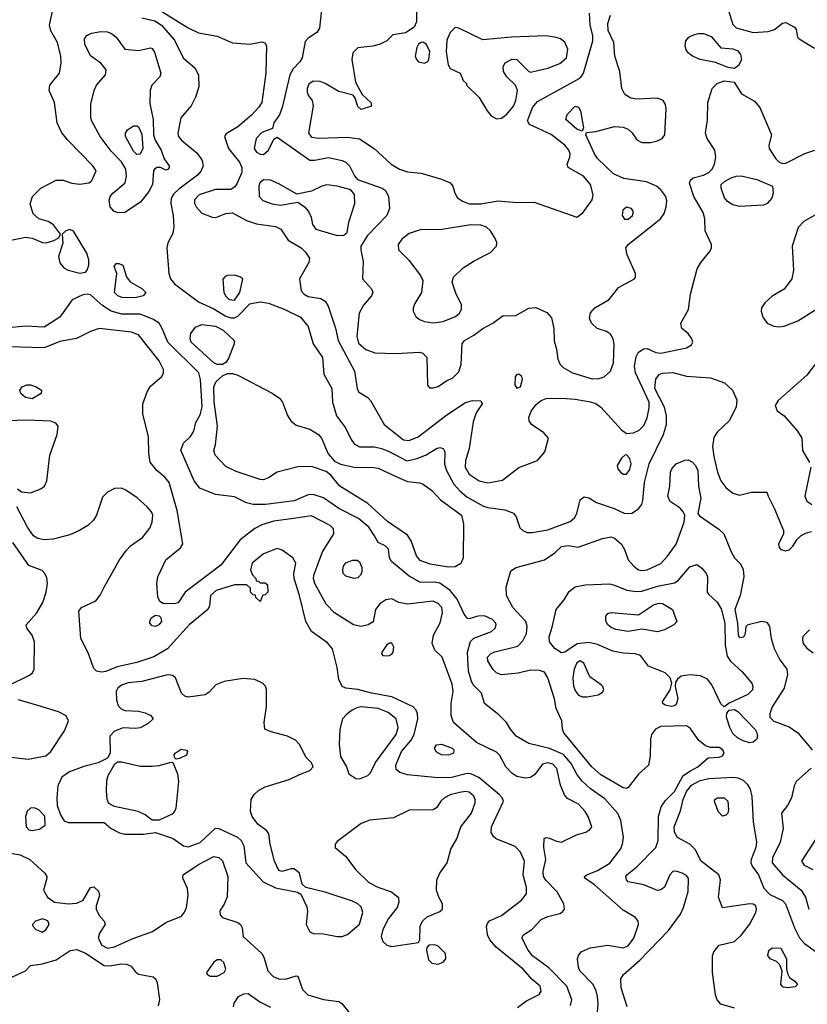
# Model space of a CAD drawing. Extents: x 1173029 to 1307123, y 522559 to 678521.
# Tile 95 of 256: x 1209421 to 1214020, y 561509 to 567258. Entities that reach past the tile are written whole.
import ezdxf

# ---------------------------------------------------------------- set-up
doc = ezdxf.new("R2010")
doc.units = 0

msp = doc.modelspace()

# ---------------------------------------------------------------- linework, layer by layer
at = {"layer": '0CON10XD'}
for points in [[(1211737.9, 567375), (1211738.9, 567245), (1211723.9, 567215), (1211675, 567181.4), (1211600, 567170), (1211565, 567134), (1211525.5, 567114.5), (1211483, 567103), (1211395, 567094.3), (1211366.3, 567063.7), (1211361.2, 567025), (1211382.8, 566892.8), (1211420.6, 566820.6), (1211472.5, 566775), (1211475, 566752.5), (1211415, 566734), (1211395, 566751.2), (1211380.3, 566800.3), (1211367.9, 566817.9), (1211285, 566838.2), (1211206, 566885), (1211175, 566896.5), (1211135, 566898.9), (1211109.6, 566880.4), (1211099.6, 566855), (1211099.6, 566835), (1211106.1, 566816.1), (1211130, 566785), (1211135.4, 566755), (1211108.5, 566595), (1211125, 566570.9), (1211165.4, 566565.4), (1211335, 566572.1), (1211405, 566561.9), (1211492, 566505), (1211590, 566415), (1211640, 566385), (1211685, 566369.6), (1211765, 566361.2), (1211885, 566326.4), (1211935, 566305.3), (1211950.9, 566285), (1211961.9, 566245), (1211978.3, 566218.3), (1212007.3, 566197.3), (1212045, 566182.7), (1212115, 566181.8), (1212215, 566200), (1212325, 566190), (1212425, 566192.2), (1212675, 566105.4), (1212710.6, 566129.4), (1212764.7, 566205), (1212770.9, 566235), (1212755.2, 566295.2), (1212713.8, 566345), (1212624, 566395), (1212618.6, 566415), (1212634.4, 566455), (1212635.5, 566475), (1212628.8, 566495), (1212604.6, 566525), (1212525, 566587.2), (1212399.2, 566645), (1212386.6, 566666.6), (1212415, 566744.2), (1212445, 566779.5), (1212675, 566906.2), (1212697.1, 566922.9), (1212713.8, 566946.2), (1212768.2, 567135), (1212767.1, 567165), (1212751.8, 567225), (1212749.1, 567295)], [(1209353, 565967), (1209455, 565987.7), (1209495, 565981.5), (1209555, 565956.5), (1209575.5, 565954.5), (1209621.7, 565968.3), (1209650, 565985), (1209660, 566005), (1209619.7, 566059.7), (1209588.6, 566078.6), (1209534, 566095), (1209500.8, 566125), (1209483.5, 566183.5), (1209495.6, 566225), (1209545.3, 566274.7), (1209635, 566320), (1209675, 566320.5), (1209725, 566303.5), (1209773.2, 566296.8), (1209825, 566304.4), (1209840, 566315), (1209867.5, 566375), (1209849.2, 566405), (1209701.8, 566555), (1209667.6, 566597.6), (1209640.9, 566655), (1209624, 566774), (1209593.5, 566845), (1209596.9, 566875), (1209654.2, 566945), (1209664.3, 567005.7), (1209662.2, 567045), (1209642.5, 567125), (1209603.6, 567193.6), (1209594.6, 567225), (1209615.5, 567315)], [(1210236.7, 567315), (1210405, 567210.8), (1210465, 567181.8), (1210575, 567162), (1210665, 567123.2), (1210765, 567114.6), (1210835, 567128.1), (1210851.9, 567121.9), (1210862.9, 567105), (1210859.6, 566945), (1210834.7, 566775), (1210815.9, 566745), (1210775, 566700.9), (1210695, 566631.6), (1210627.8, 566592.2), (1210616.7, 566575), (1210640.8, 566505), (1210704.7, 566425), (1210718.8, 566395), (1210718.8, 566365), (1210690.2, 566299.8), (1210675, 566279.5), (1210654, 566266), (1210565, 566265.9), (1210470, 566235), (1210442.7, 566205), (1210442.7, 566185), (1210451.5, 566165), (1210485, 566128.6), (1210545, 566104.3), (1210566.8, 566103.2), (1210625, 566125.6), (1210665, 566130), (1210746, 566085), (1210805, 566066), (1210915, 566050.4), (1210946.7, 566035), (1210989.5, 565969.5), (1211065.8, 565925), (1211091.1, 565901.1), (1211114.3, 565865), (1211109.8, 565840.2), (1211055.5, 565745), (1211065.6, 565675), (1211083.1, 565655), (1211105, 565642.5), (1211179.3, 565629.3), (1211205, 565614.3), (1211222.1, 565585), (1211266.2, 565456.2), (1211280.7, 565385), (1211376.9, 565205), (1211392.3, 565105), (1211400.6, 565085), (1211455, 565052), (1211470, 565035), (1211550, 564895), (1211662.2, 564805), (1211695, 564800.8), (1211747.8, 564822.2), (1211915, 564951.5), (1212025, 565022.5), (1212065, 565034.5), (1212115, 565033.3), (1212122, 565015), (1212087.1, 564962.9), (1212069.5, 564910.5), (1212045.3, 564755), (1212025, 564681.2), (1212022.4, 564645), (1212045, 564604.5), (1212105.3, 564565.3), (1212155, 564552.9), (1212240.7, 564569.3), (1212335, 564644), (1212445.6, 564684.4), (1212487.1, 564735), (1212509.2, 564815), (1212481.4, 564845), (1212410.6, 564895), (1212396.7, 564915), (1212393.5, 564935), (1212408.1, 564971.9), (1212438.1, 565011.9), (1212466.1, 565033.9), (1212495, 565045.8), (1212585, 565048.6), (1212665, 565041.6), (1212755, 565026.8), (1212785, 565016.4), (1212815, 564995.5), (1212935, 564863.9), (1212965, 564841.2), (1213004.7, 564845.3), (1213039.3, 564860.7), (1213065, 564887.8), (1213085, 564932.9), (1213097.5, 564992.5), (1213096.4, 565025), (1213016.6, 565195), (1213011.8, 565235), (1213020.7, 565289.3), (1213035, 565315.7), (1213065, 565335.8), (1213085, 565337.5), (1213135, 565314.4), (1213165, 565310.6), (1213315, 565342), (1213345, 565360), (1213351.2, 565375), (1213345.8, 565395), (1213325, 565426.2), (1213287.5, 565455), (1213282.5, 565485), (1213327.1, 565565), (1213337.5, 565655), (1213377.2, 565802.8), (1213399.3, 565840.7), (1213451.4, 565905), (1213460, 565925), (1213460, 565945), (1213424, 566024), (1213421.8, 566095), (1213412.8, 566132.8), (1213358.7, 566225), (1213332.6, 566302.6), (1213338.3, 566321.7), (1213354, 566335), (1213415, 566350.5), (1213445.4, 566364.6), (1213464.2, 566385), (1213477.6, 566415), (1213485.4, 566455.4), (1213481.1, 566495), (1213435.6, 566565), (1213426.9, 566595), (1213437.4, 566672.6), (1213439.1, 566775), (1213465, 566855.8), (1213495, 566885.6), (1213535, 566900.6), (1213593, 566893), (1213636.9, 566825), (1213711.4, 566781.4), (1213742.9, 566745), (1213811.2, 566585), (1213796.2, 566525), (1213798, 566505), (1213837.1, 566445), (1213855, 566428.1), (1213875, 566418.9), (1213895, 566420.5), (1214005, 566476.7), (1214065, 566496.5)], [(1211182.8, 567317.2), (1211172.1, 567207.9), (1211156.3, 567183.7), (1211105, 567149.6), (1211088.8, 567131.2), (1211071.3, 567035), (1211057.9, 567012.1), (1211018.5, 566971.5), (1210999.1, 566935), (1210953.5, 566745), (1210937.6, 566702.4), (1210906, 566655), (1210896.7, 566623.3), (1210835, 566598.1), (1210802.5, 566565), (1210790, 566505), (1210804, 566485), (1210825, 566472.2), (1210845, 566470), (1210874.3, 566495), (1210905, 566560), (1210925, 566572), (1211115, 566437.7), (1211145, 566437.3), (1211225, 566453.3), (1211305.2, 566435.2), (1211326.5, 566425), (1211347.7, 566405), (1211376.5, 566346.5), (1211394.4, 566324.4), (1211537.5, 566275), (1211555, 566262.5), (1211575, 566227.5), (1211580, 566155), (1211566, 566115), (1211452.1, 565997.9), (1211414.2, 565935), (1211412.9, 565915), (1211426.9, 565845), (1211424, 565745), (1211475.5, 565685.5), (1211484.2, 565665), (1211475.6, 565645), (1211428.5, 565591.5), (1211403.5, 565545), (1211390.9, 565410.9), (1211399.6, 565369.6), (1211442.4, 565332.4), (1211495, 565312.2), (1211615, 565308.2), (1211755, 565316), (1211775, 565311.2), (1211798.8, 565285), (1211803, 565123), (1211815, 565107.5), (1211835, 565107.5), (1211865, 565116.2), (1211915, 565150.8), (1211948.8, 565165), (1211985, 565201.2), (1212000, 565245), (1212004.2, 565365), (1212018, 565385), (1212073.8, 565416.2), (1212125, 565455.7), (1212183.6, 565486.4), (1212245, 565531.2), (1212315, 565528.6), (1212395, 565574.3), (1212435, 565576.5), (1212498.7, 565548.7), (1212526.6, 565516.6), (1212540, 565455), (1212542.3, 565382.3), (1212556.2, 565335), (1212563.3, 565275), (1212576.7, 565245), (1212595, 565226.7), (1212650, 565195), (1212765, 565161.3), (1212805, 565162.5), (1212835, 565171.8), (1212870.5, 565205), (1212888.7, 565255), (1212892.4, 565362.4), (1212887.1, 565395), (1212871.4, 565421.4), (1212847, 565437), (1212793.8, 565455), (1212760, 565485), (1212749.2, 565515), (1212754.4, 565545.6), (1212780, 565575), (1212864, 565625), (1212918, 565695), (1213012, 565745), (1213018, 565755), (1213017.5, 565775), (1212968.1, 565885), (1212961.1, 565925), (1212973.5, 565945), (1213162.7, 566095), (1213184.7, 566125.3), (1213196.9, 566165), (1213199.8, 566199.8), (1213194.6, 566225), (1213165, 566264.4), (1213140, 566285), (1213081.9, 566311.9), (1212949.7, 566329.7), (1212888.3, 566358.3), (1212795, 566447.8), (1212775, 566477.5), (1212726.7, 566585), (1212731.2, 566598.8), (1212785.5, 566605.5), (1212895, 566633.3), (1212945, 566630), (1212975, 566619.1), (1212997.5, 566597.5), (1213025.3, 566555.3), (1213055, 566541.2), (1213105, 566540.8), (1213145, 566549.6), (1213172.5, 566565), (1213188.5, 566585), (1213196.3, 566736.3), (1213192.7, 566762.7), (1213179.2, 566785), (1213145, 566799.1), (1213025, 566793.8), (1212989.2, 566799.2), (1212955, 566820), (1212936.8, 566855), (1212925.4, 566955), (1212895.6, 567045), (1212891.4, 567125), (1212858.1, 567195), (1212854.8, 567235), (1212872.1, 567285)], [(1213560.7, 567310.7), (1213585, 567230), (1213605, 567210.4), (1213705, 567182.7), (1213791.7, 567188.3), (1213829.8, 567200.2), (1213875, 567237.1), (1213895, 567240.8), (1213946.2, 567215), (1213955, 567200), (1213963.8, 567155), (1213973.3, 567145), (1214062.3, 567092.3)], [(1210135, 567268.9), (1210210.7, 567250.8), (1210250, 567225), (1210325, 567138.2), (1210375, 567035.8), (1210445.5, 566975.5), (1210466.2, 566933.8), (1210467.5, 566865), (1210448.6, 566805), (1210422.9, 566755), (1210362.5, 566685), (1210344.6, 566594.6), (1210349.5, 566575), (1210365.5, 566555), (1210458.5, 566478.5), (1210487.3, 566435), (1210492.9, 566405), (1210480.8, 566375), (1210459.1, 566350.9), (1210350.8, 566269.2), (1210320.3, 566239.7), (1210305.3, 566215), (1210303.6, 566185), (1210318.4, 566115), (1210320.9, 566049.1), (1210315, 566008.8), (1210287.1, 565955), (1210280.4, 565925), (1210292.5, 565775), (1210301.5, 565745), (1210325.8, 565715.8), (1210465, 565611.1), (1210555, 565569.1), (1210625, 565526.8), (1210655, 565517.2), (1210675, 565517), (1210695, 565525.8), (1210765, 565599.4), (1210825, 565610), (1210875, 565601.8), (1210965, 565567.3), (1211060.3, 565520.3), (1211105.9, 565465.9), (1211135.3, 565365.3), (1211188.6, 565285), (1211197.7, 565187.7), (1211243.5, 565105), (1211248.2, 565025), (1211270.5, 564945), (1211324.3, 564874.3), (1211356.5, 564806.5), (1211375, 564780.9), (1211405, 564763.3), (1211494.1, 564764.1), (1211535, 564754.1), (1211575, 564739.1), (1211681.8, 564681.8), (1211742, 564695), (1211795, 564716.4), (1211855, 564754.4), (1211875, 564760), (1211894.4, 564754.4), (1211904.4, 564735), (1211902.5, 564665), (1211914.1, 564625), (1211956.4, 564546.4), (1211994.1, 564504.1), (1212031.9, 564471.9), (1212125, 564420), (1212155, 564410), (1212255, 564396.1), (1212305, 564376.7), (1212321.1, 564355), (1212340.9, 564290.9), (1212358.8, 564275), (1212385, 564264.4), (1212413.2, 564263.2), (1212505, 564279.7), (1212635, 564327.5), (1212660.2, 564349.8), (1212675.6, 564375), (1212693.3, 564455), (1212718.3, 564471.7), (1212745, 564466.7), (1212789.1, 564439.1), (1212893, 564403), (1212955, 564374.6), (1212995, 564377.3), (1213035, 564401.4), (1213053.4, 564426.6), (1213060.1, 564449.9), (1213069.7, 564555), (1213096.8, 564665), (1213180.5, 564835), (1213198.5, 564895), (1213198.5, 564945), (1213186.5, 564995), (1213130.7, 565105), (1213135, 565158), (1213155, 565186.9), (1213175.3, 565194.7), (1213235, 565198.4), (1213315, 565177.2), (1213455, 565165.9), (1213537.4, 565137.4), (1213583.5, 565095), (1213608.5, 565038.5), (1213605.3, 564995), (1213564, 564915), (1213495, 564848.8), (1213475, 564819.2), (1213467.3, 564765), (1213475, 564706.7), (1213496.5, 564616.5), (1213516.4, 564566.3), (1213545, 564527.1), (1213585, 564494.2), (1213625, 564480.8), (1213695, 564499.2), (1213785, 564500), (1213791.2, 564475), (1213826.6, 564406.6), (1213881.4, 564275), (1213880.8, 564255), (1213852.9, 564195), (1213855.7, 564175.7), (1213866.2, 564165), (1213895, 564155.8), (1213915, 564162), (1213936.8, 564183.2), (1213958.3, 564221.7), (1213984.2, 564245.8), (1214015, 564262.5), (1214045, 564268.9)], [(1209995, 566129.6), (1209970.5, 566140.5), (1209950, 566165), (1209943.3, 566203.3), (1209949.4, 566225), (1209964.5, 566245.5), (1210037.1, 566305), (1210045.3, 566344.7), (1210040.3, 566385), (1210015, 566427.7), (1209955, 566489.6), (1209891.8, 566575), (1209841.9, 566665), (1209837.1, 566685), (1209836.9, 566765), (1209856.5, 566845), (1209870, 566875), (1209922.5, 566935), (1209925.8, 566965), (1209895, 567004), (1209835, 567047.5), (1209802.1, 567115), (1209799.1, 567145), (1209814, 567166), (1209840.8, 567179.2), (1209895, 567188.8), (1209935, 567186.4), (1209958, 567178), (1209985.3, 567155.3), (1210035.7, 567085.7), (1210115, 567077.3), (1210185, 567092.5), (1210195, 567090), (1210208.5, 567068.5), (1210246.5, 566945), (1210240, 566925), (1210193.2, 566875), (1210182.9, 566845), (1210181.9, 566768.1), (1210200.3, 566675), (1210202.4, 566585), (1210211.6, 566555), (1210246.8, 566495), (1210265.4, 566445.4), (1210293.8, 566405), (1210293.8, 566395), (1210286.7, 566383.3), (1210275, 566380), (1210243.8, 566393.8), (1210225, 566394), (1210208.8, 566385), (1210203.1, 566375), (1210196.5, 566295), (1210175.5, 566255), (1210127.1, 566192.9), (1210035, 566132.8), (1209995, 566129.6)], [(1212205, 566679.2), (1212235, 566683.2), (1212265, 566705.3), (1212305, 566752.2), (1212318.2, 566785), (1212327.7, 566845), (1212316.7, 566875), (1212265.5, 566925), (1212245.8, 566955), (1212243.8, 566985), (1212256.2, 567005), (1212295, 567027.5), (1212325, 567025.7), (1212394, 566955), (1212405, 566950.8), (1212505, 566973.8), (1212575, 567001.1), (1212614.5, 567035), (1212621.5, 567085), (1212605, 567127.1), (1212580, 567145), (1212554.1, 567154.1), (1212495, 567162.8), (1212293.5, 567156.5), (1212125, 567140), (1211985, 567208), (1211965, 567211.2), (1211935, 567182), (1211915, 567137.5), (1211911.3, 567071.3), (1211923.8, 566995), (1211935, 566973.3), (1211992.5, 566945), (1212011.7, 566901.7), (1212030, 566885), (1212030, 566875), (1212104.3, 566804.3), (1212150.5, 566725), (1212175, 566695.6), (1212205, 566679.2)], [(1213595, 566971.9), (1213558.7, 566978.7), (1213485, 567008.1), (1213395, 567024.6), (1213350, 567045), (1213323.9, 567063.9), (1213312.5, 567082.5), (1213307, 567107), (1213311.4, 567135), (1213328.6, 567155), (1213355, 567169.6), (1213385, 567177.5), (1213415, 567177.3), (1213459.9, 567159.9), (1213515, 567094.3), (1213585, 567086.9), (1213615, 567075.4), (1213630.8, 567055), (1213635.9, 567024.1), (1213619.3, 566990.7), (1213595, 566971.9)], [(1211785, 567004.4), (1211805, 567014.2), (1211811.4, 567025), (1211815.7, 567074.3), (1211795, 567114.2), (1211776, 567126), (1211765, 567125.5), (1211750.5, 567115), (1211740.4, 567095), (1211731.5, 567045), (1211738.2, 567025), (1211750.9, 567010.9), (1211785, 567004.4)], [(1212705, 566607.5), (1212675, 566619.2), (1212610, 566675), (1212618, 566705), (1212665, 566752.9), (1212685, 566747.5), (1212696.2, 566725), (1212713.8, 566626.2), (1212705, 566607.5)], [(1210105, 566471.2), (1210085, 566490.5), (1210039.6, 566575), (1210039.5, 566595), (1210051.1, 566615), (1210085, 566638.5), (1210105, 566638.5), (1210115, 566632.2), (1210135, 566589.2), (1210140, 566505), (1210125, 566471.8), (1210105, 566471.2)], [(1211275, 565997.1), (1211315, 566000), (1211334, 566016), (1211343.8, 566075), (1211378.9, 566185), (1211377, 566237), (1211354.5, 566264.5), (1211274.5, 566285.5), (1211215, 566292.7), (1211185, 566286.4), (1211125, 566256.4), (1211038.8, 566238.8), (1210935, 566298.9), (1210885, 566320.4), (1210845, 566323.5), (1210823.6, 566305), (1210818.5, 566285), (1210819.4, 566225), (1210842.1, 566202.1), (1210895, 566183.1), (1210945, 566175.4), (1211045, 566192.9), (1211084.6, 566164.6), (1211108, 566138), (1211124.2, 566105), (1211131.2, 566061.2), (1211150, 566035), (1211275, 565997.1)], [(1213625, 566166.9), (1213586.4, 566176.4), (1213555, 566197.1), (1213537.2, 566217.2), (1213516.9, 566275), (1213518.1, 566295), (1213536.4, 566313.6), (1213575, 566333.9), (1213605, 566344.6), (1213634, 566346), (1213725.2, 566325.3), (1213817.5, 566285), (1213820.8, 566245), (1213813.1, 566215), (1213785.8, 566185), (1213765, 566174.4), (1213625, 566166.9)], [(1212952.6, 566092.6), (1212975, 566093.3), (1213000, 566115), (1213005.7, 566135), (1212993.8, 566155), (1212965, 566163.1), (1212942.5, 566145), (1212938.9, 566115), (1212952.6, 566092.6)], [(1214065, 566116.7), (1214000.9, 566079.1), (1213966.4, 566043.6), (1213931.8, 565935), (1213940.5, 565795), (1213929.5, 565745), (1213885.3, 565684.7), (1213815, 565643.1), (1213771.9, 565605), (1213753.3, 565575), (1213751.1, 565555), (1213760.9, 565520.9), (1213786.3, 565486.3), (1213825, 565467.8), (1213855, 565463.8), (1213885, 565467.9), (1213965, 565499.1), (1214065, 565560.9)], [(1209771.7, 565778.3), (1209805, 565783.3), (1209815.6, 565794.4), (1209824.4, 565825), (1209824.4, 565855), (1209814.3, 565895), (1209735, 566023.3), (1209715, 566033.3), (1209690, 566025), (1209670, 566005), (1209673, 565953), (1209647.8, 565875), (1209655, 565838.8), (1209679.8, 565809.8), (1209705.4, 565795.4), (1209771.7, 565778.3)], [(1211835, 565487.8), (1211895, 565494.7), (1211965.7, 565524.3), (1211989.5, 565545), (1212001.5, 565565), (1212000.5, 565595), (1211970, 565655), (1211946.5, 565725), (1211954.4, 565755), (1212011.8, 565808.2), (1212075, 565849.7), (1212171.2, 565898.8), (1212205.3, 565935), (1212207.1, 565957.1), (1212196.2, 565985), (1212170.9, 566025), (1212146.8, 566046.8), (1212115, 566058.5), (1212055, 566060), (1211875, 566031.2), (1211765, 566032.2), (1211695, 566009.6), (1211653.6, 565976.4), (1211631.5, 565945), (1211633.6, 565915), (1211693.8, 565853.8), (1211760.9, 565765), (1211775.5, 565735), (1211766.9, 565665), (1211728.6, 565601.4), (1211718.4, 565575), (1211719.2, 565555), (1211734, 565525), (1211755, 565506.7), (1211785, 565495.3), (1211835, 565487.8)], [(1210095, 565633.6), (1210020, 565635), (1209994.5, 565645), (1209975.4, 565665), (1209988, 565775), (1209974, 565816), (1209985, 565833.3), (1210000, 565835), (1210023.9, 565823.9), (1210045.7, 565755.7), (1210066.3, 565726.3), (1210135, 565688.5), (1210157.1, 565665), (1210142, 565645), (1210095, 565633.6)], [(1210675, 565621.1), (1210707.4, 565665), (1210723.8, 565743.8), (1210706.6, 565756.6), (1210675.5, 565765.5), (1210635, 565764.2), (1210621.1, 565758.9), (1210607.3, 565742.7), (1210613.4, 565665), (1210625, 565642.9), (1210645, 565623.8), (1210675, 565621.1)], [(1212288.1, 563115), (1212264.5, 563154.5), (1212219.8, 563199.8), (1212135.8, 563265), (1212118, 563325), (1212070, 563375), (1212058.9, 563395), (1212042.2, 563455), (1212035.9, 563564.1), (1212053.5, 563626.5), (1212073.4, 563646.6), (1212175.7, 563685), (1212196.9, 563705), (1212204.4, 563725), (1212201.9, 563735), (1212182.9, 563755), (1212135, 563777.1), (1212097.5, 563775), (1212045, 563760), (1212033.7, 563763.7), (1212016, 563786), (1211975.4, 563875), (1211935.9, 563925.9), (1211875, 563967.5), (1211845, 563973.3), (1211761.3, 563971.3), (1211695, 564008.5), (1211592.5, 564095), (1211580, 564115), (1211575, 564166.7), (1211556.2, 564185), (1211515, 564206), (1211493.7, 564243.7), (1211459.5, 564295), (1211399.5, 564345), (1211285, 564403.3), (1211196.1, 564466.1), (1211135, 564486.2), (1211105, 564483.8), (1211025, 564449.2), (1210857.1, 564427.1), (1210785, 564426.8), (1210746.4, 564436.4), (1210675, 564472.5), (1210565, 564486), (1210472.8, 564522.8), (1210440.3, 564565), (1210362.2, 564745), (1210377.1, 564785), (1210418, 564825), (1210438.8, 564855), (1210450, 564905), (1210475, 564951.2), (1210487.1, 564997.1), (1210477.7, 565157.7), (1210467.1, 565195), (1210286.7, 565375), (1210254, 565455), (1210235, 565485.5), (1210199.8, 565509.8), (1210125, 565537.8), (1210018.7, 565538.7), (1209956.3, 565556.3), (1209906.2, 565586.2), (1209835, 565651.8), (1209815, 565655.7), (1209789.3, 565650.7), (1209727.9, 565622.1), (1209655, 565521.8), (1209565, 565462), (1209455, 565467.8), (1209215.4, 565445.4)], [(1212637.8, 561502.2), (1212644.5, 561535), (1212615.4, 561615), (1212511.9, 561721.9), (1212415, 561792.1), (1212390.4, 561825), (1212352.7, 561897.3), (1212363.8, 561915), (1212411.9, 561945), (1212465.7, 562004.3), (1212505, 562021.8), (1212575, 562038.8), (1212591.8, 562048.2), (1212603.3, 562065), (1212598.9, 562095), (1212560, 562165), (1212493.2, 562233.2), (1212480.3, 562255), (1212478.2, 562285), (1212493.3, 562355), (1212482.5, 562425), (1212483, 562477), (1212495, 562482.5), (1212515, 562478.8), (1212555, 562461.2), (1212585, 562456), (1212672.1, 562497.9), (1212728, 562515), (1212751.1, 562528.9), (1212761.4, 562545), (1212741.1, 562605), (1212723.3, 562635), (1212685, 562676.9), (1212621.1, 562711.1), (1212601.7, 562731.7), (1212578.3, 562788.3), (1212557.6, 562885), (1212535, 562910.8), (1212505, 562919.4), (1212475, 562911.2), (1212429.1, 562850.8), (1212405, 562833.8), (1212375, 562829.1), (1212325, 562840), (1212295, 562858.1), (1212259.4, 562895), (1212225, 562962), (1212205, 562981.9), (1212087.9, 563037.9), (1211954.5, 563155), (1211940, 563195), (1211941.3, 563265), (1211951.8, 563335), (1211947.4, 563377.4), (1211887.8, 563535), (1211845, 563575.8), (1211829.2, 563615), (1211836.9, 563665), (1211876.5, 563736.5), (1211890.3, 563795), (1211886.3, 563825), (1211865, 563849.3), (1211835, 563862.7), (1211685, 563844.6), (1211636.2, 563855), (1211595, 563875.6), (1211558.7, 563871.3), (1211523.4, 563846.6), (1211500, 563815), (1211485, 563742), (1211456.7, 563725), (1211415, 563714.6), (1211370, 563725), (1211260, 563795), (1211211.1, 563845), (1211145.4, 563965), (1211136.9, 563995), (1211139.3, 564015), (1211189.5, 564150.5), (1211256.2, 564255), (1211254.7, 564284.7), (1211234.4, 564305), (1211125, 564361.6), (1211020, 564345), (1210905, 564330.3), (1210835, 564308.4), (1210795, 564287.7), (1210708.3, 564221.7), (1210595, 564072.3), (1210388.5, 563915), (1210347.3, 563852.7), (1210323, 563847), (1210258.8, 563848.8), (1210240.6, 563860.6), (1210228.1, 563888.1), (1210221.5, 563965), (1210228, 564005), (1210274.7, 564105), (1210360.6, 564175), (1210373.2, 564196.8), (1210341.8, 564391.8), (1210295, 564555.7), (1210271.1, 564585), (1210223.1, 564625), (1210184.2, 564675), (1210176.4, 564725), (1210173.8, 564825), (1210139.6, 564955), (1210140.9, 565015), (1210165.3, 565085), (1210185, 565117.7), (1210250.5, 565175), (1210260.9, 565195), (1210261.2, 565215), (1210235, 565265.6), (1210115, 565417.1), (1210073.6, 565433.6), (1209885, 565455.6), (1209835, 565438), (1209753.2, 565396.8), (1209655, 565379.2), (1209565, 565342.8), (1209285, 565349.7)], [(1210605, 565244.4), (1210575, 565245.4), (1210555, 565254.6), (1210423.3, 565375), (1210416.2, 565395), (1210421.5, 565425), (1210447.6, 565462.4), (1210485, 565477.2), (1210565, 565469), (1210608.8, 565445), (1210672.9, 565385), (1210674.4, 565365), (1210640.4, 565279.6), (1210624.6, 565255.4), (1210605, 565244.4)], [(1214085, 565272.5), (1214018.1, 565181.9), (1213850.8, 565035), (1213832.5, 565005), (1213844.4, 564974.4), (1213885, 564944.2), (1213963.5, 564855), (1213988.5, 564815), (1213993, 564743), (1214033, 564673)], [(1211925, 564061.6), (1211818.5, 564078.5), (1211759.3, 564099.3), (1211737.6, 564127.6), (1211708, 564215), (1211685, 564248), (1211568.6, 564328.6), (1211455, 564432.8), (1211290.5, 564535), (1211238.8, 564598.8), (1211210.3, 564620.3), (1211125, 564649.4), (1211045, 564647.5), (1210924.2, 564615.8), (1210875, 564582), (1210845, 564571.4), (1210825, 564572.9), (1210685, 564618.9), (1210625, 564650), (1210562.2, 564715), (1210555.5, 564745), (1210565.3, 564774.7), (1210576.8, 564885), (1210557.5, 565027.5), (1210555.7, 565115), (1210568.7, 565145), (1210605, 565177.8), (1210635, 565191.1), (1210665, 565192.7), (1210695, 565182.3), (1210895, 565077.1), (1210937.7, 565047.8), (1210956.2, 565025), (1210985, 564946.2), (1211004.3, 564915), (1211035, 564891.1), (1211115, 564867.3), (1211165.7, 564835), (1211184.3, 564815), (1211222.6, 564722.6), (1211260, 564680), (1211295, 564663.5), (1211385, 564643.1), (1211475, 564645.3), (1211515, 564640), (1211627.1, 564587.1), (1211685, 564561.1), (1211755, 564554.6), (1211776.4, 564546.4), (1211828, 564508), (1211878.2, 564455), (1212000.4, 564365), (1212012.9, 564312.9), (1212010.8, 564115), (1211997.3, 564082.7), (1211965, 564062.9), (1211925, 564061.6)], [(1212325, 565106), (1212345, 565114), (1212358.3, 565158.3), (1212353.3, 565175), (1212335, 565188.8), (1212323.3, 565185), (1212315, 565172.5), (1212312.5, 565125), (1212325, 565106)], [(1209495, 565044.2), (1209455, 565052), (1209428, 565075), (1209421.4, 565095), (1209435, 565114.2), (1209462.5, 565125), (1209485.4, 565125.4), (1209518, 565115), (1209548.8, 565095), (1209546.7, 565075), (1209495, 565044.2)], [(1209407.8, 564517.8), (1209431.8, 564501.8), (1209485, 564496.2), (1209545, 564519.6), (1209566.7, 564535), (1209580.8, 564565), (1209598.2, 564715), (1209639.5, 564835), (1209646.7, 564885), (1209632.1, 564902.1), (1209603.8, 564913.8), (1209465, 564919.7), (1209345, 564916.4)], [(1212968, 561495), (1212933.1, 561605), (1212932.4, 561657.6), (1212947.4, 561682.6), (1213043.1, 561766.9), (1213210.1, 561939.9), (1213279.6, 562035), (1213298.2, 562075), (1213325, 562167.5), (1213327, 562243), (1213315, 562260.6), (1213289.2, 562275), (1213255, 562286.7), (1213235, 562283.8), (1213217.3, 562265), (1213186.6, 562193.4), (1213165, 562176.7), (1213145.5, 562174.5), (1213065, 562206.7), (1212975, 562224.3), (1212964.4, 562235), (1212961.1, 562255), (1212965.7, 562265), (1213025, 562311.1), (1213136.5, 562425), (1213148.8, 562465), (1213152.1, 562605), (1213167.6, 562662.4), (1213191.4, 562698.6), (1213245, 562752.4), (1213295.1, 562844.9), (1213338.5, 562871.5), (1213381.8, 562895), (1213441.1, 562948.9), (1213505, 562951.1), (1213525, 562959.4), (1213534.4, 562975), (1213527.8, 562995), (1213505, 563008.2), (1213455, 563007.5), (1213425, 563017.8), (1213385, 563050.5), (1213339.2, 563119.2), (1213315.5, 563135.5), (1213165, 563130.9), (1213133.8, 563115), (1213110.9, 563085), (1213104.7, 563055), (1213103.1, 562956.9), (1213092.2, 562905), (1213035, 562852.9), (1212975, 562774.4), (1212965, 562768.9), (1212945, 562772.7), (1212815, 562848.2), (1212761.8, 562895), (1212598.9, 563095), (1212591.1, 563115), (1212587.1, 563165), (1212554.7, 563235.3), (1212543.5, 563293.5), (1212505.4, 563415.4), (1212485, 563447.5), (1212457.2, 563457.2), (1212405, 563460.4), (1212332.2, 563442.2), (1212235, 563432.2), (1212205.6, 563445), (1212183.8, 563465), (1212155.5, 563515), (1212152.7, 563535), (1212171.1, 563555), (1212195, 563566.3), (1212329.6, 563600.4), (1212358.8, 563631.2), (1212380, 563675), (1212385.4, 563715), (1212377.7, 563745), (1212300.5, 563825), (1212263.5, 563895), (1212261.5, 563945), (1212289.4, 564040.6), (1212319.7, 564060.3), (1212485, 564103.5), (1212545.4, 564144.6), (1212585, 564181.5), (1212625, 564187.1), (1212682.1, 564177.9), (1212825, 564228.2), (1212875, 564239.2), (1212895, 564231.2), (1212934.5, 564195), (1212953.5, 564165), (1212974.4, 564105), (1213007.1, 564067.1), (1213035, 564046.5), (1213055, 564041.5), (1213085, 564045.5), (1213165, 564082.9), (1213204.6, 564125), (1213253.9, 564195), (1213301.2, 564325), (1213304.5, 564365), (1213296.5, 564385), (1213277.8, 564405), (1213220.5, 564445), (1213205.5, 564475), (1213218.5, 564535), (1213221.5, 564615), (1213228.9, 564635), (1213255.4, 564664.6), (1213305, 564685.4), (1213325, 564687.1), (1213350.6, 564675), (1213367.3, 564655), (1213380.4, 564625), (1213385.4, 564535), (1213397.9, 564465), (1213380.8, 564375), (1213390.7, 564360.7), (1213416.4, 564343.6), (1213502.9, 564282.9), (1213532.9, 564255), (1213575, 564150), (1213595.4, 564115.4), (1213630.6, 564080.6), (1213646.8, 564046.8), (1213648.8, 564005), (1213629, 563895), (1213598.1, 563815), (1213612.5, 563735), (1213616, 563665), (1213625, 563651.2), (1213650, 563655), (1213658.8, 563675), (1213663.8, 563715), (1213675, 563726.2), (1213755, 563745.6), (1213785, 563740), (1213800.6, 563715), (1213809.5, 563645), (1213827.4, 563587.4), (1213860.4, 563520.4), (1213900, 563465), (1213904.2, 563435), (1213885.5, 563354.5), (1213815, 563246.7), (1213802.2, 563205), (1213802.2, 563185), (1213825, 563161.9), (1213915, 563129.4), (1213964.3, 563095), (1214048.7, 562995)], [(1212945, 564604.6), (1212965, 564604.6), (1212985, 564631.4), (1212991.2, 564665), (1212984.5, 564695), (1212965, 564716.9), (1212955, 564715.6), (1212935, 564697.8), (1212910.4, 564655), (1212914.5, 564635), (1212930, 564615), (1212945, 564604.6)], [(1214041.1, 564645), (1214005.6, 564475), (1214017, 564447), (1214046.6, 564426.6)], [(1212329.1, 561490.9), (1212380.4, 561529.6), (1212454.1, 561565.9), (1212466.2, 561585), (1212460, 561615), (1212414.7, 561654.7), (1212361.5, 561715), (1212203.5, 561843.5), (1212166.2, 561885), (1212152.1, 561915), (1212148.1, 561965), (1212154.5, 561985.5), (1212165, 561995.7), (1212235, 562028.2), (1212352.2, 562117.8), (1212380, 562155), (1212380.5, 562190.5), (1212361.2, 562265), (1212368.9, 562345), (1212345, 562396.9), (1212315, 562430.4), (1212204.5, 562474.5), (1212188.1, 562488.1), (1212175, 562512.5), (1212175.5, 562545), (1212245.5, 562694.5), (1212238.9, 562715), (1212221.5, 562735), (1212102.6, 562832.6), (1212055, 562855.3), (1212035, 562855.9), (1211943, 562833), (1211865, 562831.6), (1211685, 562848.2), (1211641.7, 562861.7), (1211620.6, 562880.6), (1211617.5, 562905), (1211650.7, 562985), (1211708.2, 563051.8), (1211725.6, 563085), (1211746.7, 563175), (1211744.7, 563204.7), (1211736.1, 563226.1), (1211719.2, 563245), (1211595, 563303.9), (1211475, 563325.2), (1211395, 563347.5), (1211325, 563354.4), (1211304, 563365), (1211284.4, 563405), (1211275.6, 563475), (1211248.6, 563585), (1211219.4, 563619.4), (1211125, 563685.7), (1211093.2, 563745), (1211056.2, 563896.2), (1211024, 563995), (1211022.5, 564025), (1211034.3, 564085), (1211016, 564115), (1210955, 564160.8), (1210925, 564170.8), (1210845, 564139.4), (1210778.8, 564085), (1210770, 564045), (1210778.3, 564018.3), (1210800, 563995), (1210801.7, 563981.7), (1210815, 563980), (1210825, 563970), (1210855, 563970), (1210868.3, 563958.3), (1210870, 563915), (1210861.7, 563908.3), (1210855, 563900), (1210841.7, 563898.3), (1210825, 563860), (1210800, 563885), (1210798.3, 563898.3), (1210785, 563900), (1210770, 563915), (1210768.3, 563938.3), (1210747.5, 563957.5), (1210675, 563957.8), (1210569.2, 563925), (1210535.5, 563895), (1210529.5, 563835), (1210520, 563815), (1210411.2, 563725), (1210285.2, 563584.8), (1210205, 563538.7), (1210104.7, 563505.3), (1209990.2, 563479.8), (1209925, 563452.3), (1209898.9, 563448.9), (1209870, 563455), (1209855, 563468.8), (1209822, 563562), (1209778.1, 563645), (1209766.4, 563803.6), (1209783.3, 563825), (1209865.4, 563864.6), (1209892, 563898), (1209914.7, 563945.3), (1210005, 564104.4), (1210045, 564160.8), (1210068, 564185), (1210139.2, 564235), (1210180.5, 564289.5), (1210195.5, 564325), (1210198.5, 564365), (1210191.5, 564385), (1210165, 564414.5), (1210107, 564467), (1210041.8, 564511.8), (1210015, 564523.1), (1209975, 564520.4), (1209935, 564500), (1209905, 564469.4), (1209870.8, 564365), (1209851.8, 564335), (1209819.4, 564305), (1209771.4, 564275), (1209715, 564250.8), (1209616, 564224), (1209565, 564220.7), (1209527.9, 564227.9), (1209501.1, 564245), (1209467.1, 564295), (1209404.5, 564414.5)], [(1209362.9, 563375), (1209478.7, 563431.3), (1209495.6, 563445), (1209506.7, 563465), (1209508.5, 563625), (1209495, 563664), (1209464, 563705), (1209460, 563725), (1209521.5, 563795), (1209556.4, 563855), (1209576.4, 563915), (1209583.1, 563965), (1209579.3, 563999.3), (1209567.5, 564025), (1209551.7, 564041.7), (1209475, 564071.4), (1209382.3, 564205)], [(1211375, 563994.5), (1211325, 564008), (1211310.8, 564025), (1211307.5, 564045), (1211312.1, 564067.9), (1211325, 564086.7), (1211365, 564102.5), (1211391.7, 564101.7), (1211405, 564092.5), (1211418.8, 564058.8), (1211419.4, 564035), (1211411.9, 564015), (1211395, 563998.6), (1211375, 563994.5)], [(1213535, 563246.7), (1213515, 563264), (1213463.8, 563373.8), (1213438, 563408), (1213396.7, 563426.7), (1213335, 563433.6), (1213284.5, 563425.5), (1213261.7, 563408.3), (1213250.5, 563389.5), (1213249.2, 563365), (1213263.6, 563295), (1213255, 563259.4), (1213245, 563250.8), (1213225, 563246.9), (1213190, 563255), (1213176, 563265), (1213174.3, 563275), (1213220, 563345), (1213228.8, 563385), (1213220, 563415), (1213190, 563445), (1213093.6, 563483.6), (1213045.7, 563545), (1213015, 563554.6), (1212945, 563558.4), (1212885, 563570), (1212795, 563609.4), (1212745, 563621.6), (1212676.3, 563613.7), (1212605, 563564.1), (1212585, 563562), (1212546.1, 563586.1), (1212514.6, 563625), (1212513.1, 563655), (1212529.7, 563710.3), (1212553.8, 563815), (1212599.8, 563870.2), (1212630.6, 563919.4), (1212664, 563946), (1212722.7, 563957.3), (1212865, 563963.3), (1212895, 563956.9), (1212966.4, 563926.4), (1213021.3, 563918.7), (1213055, 563920.8), (1213145, 563950.8), (1213245, 563969.4), (1213266.4, 563983.6), (1213335, 564064.2), (1213375, 564076), (1213405, 564056.2), (1213430.8, 564025), (1213437.1, 564005), (1213436.1, 563916.1), (1213441.2, 563905), (1213495, 563857.5), (1213518.2, 563818.2), (1213538.2, 563735), (1213541.5, 563605), (1213552.3, 563542.2), (1213571.9, 563511.9), (1213640.1, 563450.1), (1213696.9, 563385), (1213703.1, 563365), (1213700, 563345), (1213672.9, 563317.1), (1213560, 563265), (1213545, 563252.5), (1213535, 563246.7)], [(1213145, 563684.7), (1213055, 563699.1), (1212975, 563685.4), (1212902.9, 563697.1), (1212875, 563708.9), (1212855.7, 563725), (1212844.2, 563745.8), (1212843.8, 563775), (1212855, 563790), (1212875, 563797.5), (1213035, 563782.9), (1213122.2, 563842.2), (1213155, 563851.6), (1213175, 563848.4), (1213233.3, 563815), (1213258.1, 563745), (1213240.8, 563725), (1213185.6, 563695), (1213145, 563684.7)], [(1210215, 563714.4), (1210195, 563718), (1210181.4, 563735), (1210180.8, 563745), (1210188.8, 563765), (1210215, 563781.2), (1210235, 563776.7), (1210245, 563766.7), (1210250, 563745), (1210233.8, 563725), (1210215, 563714.4)], [(1214032.9, 563695), (1213995, 563656.2), (1213991.5, 563635), (1213996.7, 563615), (1214018.1, 563588.1), (1214055, 563560.9)], [(1211575, 563542.9), (1211595, 563554), (1211602, 563565), (1211605.7, 563595), (1211595, 563618), (1211581.7, 563618.3), (1211565, 563608.8), (1211536.2, 563565), (1211533.8, 563555), (1211542.5, 563545), (1211575, 563542.9)], [(1212735, 563303.5), (1212800, 563315), (1212825, 563331.2), (1212832, 563345), (1212825.8, 563365), (1212815.8, 563375), (1212750.7, 563420.7), (1212715, 563500), (1212695, 563514.3), (1212675, 563501.9), (1212658.2, 563465), (1212651.9, 563415), (1212655.8, 563365.8), (1212666.7, 563336.7), (1212685, 563313.5), (1212705.6, 563304.4), (1212735, 563303.5)], [(1211305, 561904.4), (1211335, 561917.5), (1211405, 561976.2), (1211424.2, 562045), (1211415, 562078.8), (1211396.6, 562096.6), (1211365, 562111.4), (1211204.5, 562164.5), (1211091.9, 562191.9), (1211070.5, 562210.5), (1211054.4, 562275), (1211025, 562300.8), (1211005, 562300.8), (1210955, 562283.8), (1210935, 562290), (1210909.4, 562345), (1210883.1, 562445), (1210876.7, 562505), (1210865, 562521.2), (1210811.2, 562561.2), (1210778.9, 562605), (1210769.1, 562635), (1210772.2, 562705), (1210791.3, 562735), (1210815, 562757.6), (1210855, 562779.2), (1210995, 562820.8), (1211055, 562851.4), (1211116.4, 562873.6), (1211135.8, 562895), (1211125, 562919.2), (1211095, 562950.8), (1211056, 563026), (1211031.2, 563051.2), (1210985, 563075.5), (1210889.3, 563099.3), (1210853.3, 563115), (1210849.2, 563155), (1210863.1, 563246.9), (1210863.2, 563345), (1210856.4, 563366.3), (1210839.4, 563385), (1210795, 563404.6), (1210725, 563412.1), (1210616.3, 563393.7), (1210566, 563375), (1210527.6, 563332.4), (1210503.9, 563316.1), (1210405, 563303.1), (1210385, 563307.5), (1210365.6, 563325.6), (1210332, 563415), (1210315, 563429.2), (1210285, 563431.9), (1210135, 563393.1), (1210055, 563385.3), (1210015, 563372.7), (1209995, 563355.6), (1209984.5, 563335), (1209986.5, 563285), (1209996.7, 563253.3), (1210013.6, 563233.6), (1210034.4, 563224.4), (1210115, 563220.8), (1210155, 563211.8), (1210188, 563195), (1210200, 563175), (1210172.2, 563147.8), (1210125, 563123.5), (1210095, 563119.5), (1210025, 563124.2), (1209975, 563104), (1209948, 563075), (1209949.4, 562975), (1209934.4, 562945.6), (1209880.6, 562919.4), (1209795, 562897.5), (1209713, 562867), (1209667.5, 562835), (1209644.4, 562785), (1209638.8, 562715), (1209640.7, 562670.7), (1209662.3, 562612.3), (1209680.5, 562580.5), (1209705, 562570), (1209915, 562570), (1209954.6, 562534.6), (1210005, 562509.5), (1210035, 562502.5), (1210145, 562503.1), (1210215, 562511.4), (1210317.2, 562477.2), (1210378.8, 562435), (1210405, 562428.9), (1210475, 562454.5), (1210565, 562538), (1210585, 562535.7), (1210694.1, 562484.1), (1210715.3, 562465.3), (1210730.9, 562435), (1210742.7, 562335), (1210843.4, 562223.4), (1210915, 562188.8), (1211044.3, 562164.3), (1211062.9, 562152.9), (1211098.3, 562078.3), (1211101.7, 562051.7), (1211093.3, 561975), (1211115, 561932), (1211135, 561922), (1211195, 561920), (1211275, 561904.4), (1211305, 561904.4)], [(1209353.8, 562953.8), (1209470.5, 562940.5), (1209575, 562960), (1209603.1, 562985), (1209683.7, 563106.3), (1209705.5, 563165), (1209693.3, 563193.3), (1209647.3, 563217.2), (1209526.4, 563253.6), (1209415, 563286.5)], [(1211405, 562826), (1211425, 562832.5), (1211454.2, 562845.8), (1211469.7, 562860.3), (1211499.9, 562920.1), (1211620, 563085), (1211631.1, 563125), (1211620.4, 563175), (1211572.5, 563212.5), (1211515, 563235.2), (1211415, 563245.7), (1211389.2, 563240.8), (1211362.8, 563227.2), (1211328.8, 563201.2), (1211307.3, 563175), (1211290.4, 563115), (1211286.7, 563026.7), (1211295.5, 562955), (1211330, 562895), (1211344.2, 562854.2), (1211385, 562828), (1211405, 562826)], [(1213683.7, 563036.3), (1213645, 563048), (1213612.2, 563065), (1213585, 563091.1), (1213567.1, 563125), (1213548.6, 563185), (1213550.8, 563209.2), (1213563.8, 563226.2), (1213595, 563230), (1213615, 563219.4), (1213715, 563114.5), (1213726.5, 563095), (1213729.3, 563075), (1213723.5, 563055), (1213705, 563040), (1213683.7, 563036.3)], [(1212789.5, 561405), (1212799.8, 561510.2), (1212796.2, 561555), (1212788.1, 561588.1), (1212769.6, 561625), (1212692.5, 561705), (1212684.5, 561725), (1212679.2, 561775), (1212684.2, 561795), (1212700.8, 561815), (1212751.9, 561838.1), (1212855, 561854.7), (1212945, 561838.4), (1212975, 561850.4), (1213007.1, 561895), (1213034.6, 561975), (1213032.5, 561995), (1213016.6, 562016.6), (1212945, 562058.5), (1212777, 562207), (1212721.2, 562245), (1212720, 562255), (1212733.3, 562265), (1212795, 562290), (1212867.8, 562332.2), (1212928.7, 562415), (1212941.8, 562445), (1212947.9, 562485), (1212931.9, 562581.9), (1212913.6, 562623.7), (1212837.8, 562707.8), (1212755, 562767.1), (1212703.2, 562813.2), (1212675, 562851.8), (1212641.3, 562915), (1212596.9, 562966.9), (1212515, 563003.5), (1212395, 563032.1), (1212320.8, 563075), (1212288.1, 563115)], [(1211925, 562963.3), (1211885, 562965.6), (1211852.6, 562982.6), (1211844, 563005), (1211855, 563023.3), (1211885, 563028.6), (1211946.2, 563005), (1211956, 562995), (1211953.8, 562975), (1211925, 562963.3)], [(1210335, 562940), (1210325, 562950), (1210323.3, 562965), (1210330, 562975), (1210365, 562998), (1210395, 562993.3), (1210401.2, 562985), (1210395, 562963.3), (1210355, 562943.8), (1210335, 562940)], [(1210235, 562583.8), (1210194.2, 562584.2), (1210153.3, 562615), (1210113.3, 562635), (1209974.6, 562664.6), (1209942.1, 562682.1), (1209932.9, 562705), (1209927.5, 562755), (1209929.5, 562815), (1209938.1, 562845), (1209977.1, 562912.9), (1209995, 562924.2), (1210015, 562924.4), (1210125, 562899.4), (1210195, 562898.9), (1210236.8, 562903.2), (1210305, 562922.5), (1210315, 562920), (1210342, 562855), (1210349.1, 562809.1), (1210332.9, 562655), (1210326, 562635), (1210311.7, 562618.3), (1210235, 562583.8)], [(1214043.1, 562886.9), (1213957.4, 562812.6), (1213944, 562785), (1213928, 562715), (1213905, 562670), (1213868.8, 562625), (1213880, 562535), (1213861.2, 562455), (1213817.5, 562365), (1213814.7, 562335), (1213875, 562265.4), (1213985.4, 562175), (1214009.1, 562135), (1214028.6, 562065)], [(1213595, 561485.6), (1213515, 561509.4), (1213493.3, 561535), (1213484.4, 561565), (1213466.9, 561695), (1213467.7, 561792.3), (1213474.1, 561815.9), (1213505, 561853.8), (1213595, 561875.7), (1213635.6, 561915), (1213683.3, 561975), (1213719.4, 562045), (1213724.3, 562065), (1213720, 562085), (1213705, 562094.2), (1213685, 562095.5), (1213525, 562072.5), (1213502.5, 562135), (1213512.7, 562235), (1213504.7, 562264.7), (1213400.5, 562345), (1213365, 562413.8), (1213335, 562444), (1213262.8, 562482.8), (1213245, 562513.8), (1213243.2, 562545), (1213280.8, 562639.2), (1213295.2, 562705), (1213315, 562752.5), (1213345, 562788.6), (1213394.8, 562815.2), (1213445, 562827.6), (1213585, 562835.7), (1213615, 562831.9), (1213645, 562818.2), (1213670, 562795), (1213686.8, 562765), (1213696.7, 562723.3), (1213704.1, 562575), (1213723.4, 562455), (1213719.1, 562425), (1213692.3, 562355), (1213691.2, 562335), (1213698.8, 562315), (1213735, 562264.3), (1213767.5, 562187.5), (1213801.1, 562151.1), (1213874.7, 562114.7), (1213893.9, 562095), (1213945.7, 561955), (1213975, 561897.3), (1214004.8, 561864.8), (1214114.4, 561785)], [(1211595, 561847.1), (1211645, 561854.5), (1211749.3, 561870.7), (1211757.5, 561885), (1211760, 561965), (1211774, 561995), (1211800.3, 562019.7), (1211875, 562051.4), (1211890, 562065), (1211890.8, 562095), (1211868.6, 562135), (1211855.6, 562175.6), (1211858.1, 562235), (1211875.6, 562275), (1211916.9, 562335), (1211938, 562415), (1211974.1, 562475.9), (1211997.8, 562545), (1212059.6, 562625), (1212080.7, 562685), (1212080.7, 562705), (1212072.5, 562725), (1212045, 562747.6), (1212025, 562750.8), (1211988.8, 562745), (1211935, 562731.2), (1211901.9, 562715), (1211880.6, 562695), (1211855, 562656), (1211835, 562644), (1211695, 562642.5), (1211605, 562598.7), (1211465.9, 562584.1), (1211416, 562565), (1211275, 562460.6), (1211263.1, 562445), (1211262.9, 562425), (1211324.8, 562374.8), (1211384.7, 562294.7), (1211459.8, 562219.8), (1211512.2, 562192.2), (1211593.3, 562165), (1211633.6, 562133.6), (1211636.2, 562105), (1211626.2, 562075), (1211575, 562010), (1211542.2, 561945), (1211531.5, 561905), (1211541.5, 561875), (1211565, 561854.5), (1211595, 561847.1)], [(1213525, 562608.1), (1213499.5, 562635), (1213478.6, 562695), (1213480.8, 562705), (1213496.2, 562715), (1213535, 562715.5), (1213555.7, 562695), (1213560, 562645), (1213555.7, 562625), (1213545, 562612.9), (1213525, 562608.1)], [(1209495, 562524.4), (1209537.7, 562532.3), (1209570, 562555), (1209568.3, 562608.3), (1209532.5, 562645), (1209505, 562656.2), (1209485, 562653.8), (1209465, 562636), (1209454.4, 562605), (1209458.6, 562545), (1209475, 562528.6), (1209495, 562524.4)], [(1214107.6, 562532.4), (1213986.9, 562345), (1214001.5, 562321.5), (1214052.9, 562297.1)], [(1209367.9, 562392.1), (1209425, 562381.8), (1209480.8, 562355), (1209569.2, 562275), (1209580.8, 562255), (1209580, 562245), (1209560, 562175), (1209582.9, 562135), (1209625, 562106.4), (1209705, 562095.8), (1209755, 562099.1), (1209793, 562117), (1209835, 562191.1), (1209855, 562194.4), (1209881.2, 562168.8), (1209886.5, 562145), (1209867.3, 562085), (1209867.1, 562065), (1209885, 562028.1), (1209914.7, 561994.7), (1209921.1, 561975), (1209886.8, 561925), (1209879.3, 561895), (1209901.8, 561855), (1209935, 561836.6), (1209975, 561844.7), (1210077.8, 561892.2), (1210196.6, 561933.4), (1210275, 561986.6), (1210365.4, 562024.6), (1210383.8, 562046.2), (1210395.5, 562074.5), (1210405.3, 562144.7), (1210400.6, 562185), (1210373.3, 562245), (1210375.5, 562264.5), (1210465, 562325.3), (1210555, 562372.5), (1210585, 562366.8), (1210605, 562346.4), (1210636.5, 562255), (1210632.7, 562137.2), (1210615.3, 562094.7), (1210590, 562055), (1210592.3, 562032.3), (1210605.9, 562015.9), (1210695, 561985.8), (1210710, 561975), (1210720, 561955), (1210726.7, 561905), (1210835, 561805.6), (1210846.8, 561785), (1210871.1, 561705), (1210900.9, 561670.9), (1210935, 561658.2), (1210974, 561656), (1211035, 561676), (1211045, 561673.3), (1211073.5, 561595), (1211104.2, 561565), (1211195, 561537.1), (1211285, 561525.8), (1211303.4, 561513.4), (1211343.8, 561463.8)], [(1209555, 561930.8), (1209575, 561944.2), (1209593.1, 561975), (1209586.2, 561996.2), (1209555, 562008.2), (1209514.6, 561995.4), (1209496, 561975), (1209498, 561965), (1209516.6, 561946.6), (1209555, 561930.8)], [(1209355, 561657.1), (1209455.3, 561704.7), (1209485, 561736.2), (1209554.7, 561745.3), (1209635, 561769.5), (1209716, 561824), (1209755, 561830), (1209805, 561807.7), (1209915, 561736.2), (1209945, 561733.3), (1210015, 561745.3), (1210045, 561743.8), (1210071.7, 561731.7), (1210095, 561700.6), (1210115, 561685.5), (1210200.2, 561670.2), (1210215.4, 561655.4), (1210224, 561634), (1210237.4, 561537.4), (1210229.6, 561500.4)], [(1211865, 561742.5), (1211894.3, 561755.7), (1211910, 561775), (1211908, 561805), (1211865, 561848), (1211845, 561856), (1211810, 561855), (1211798.3, 561841.7), (1211796.7, 561825), (1211808.8, 561768.8), (1211828.8, 561748.8), (1211865, 561742.5)], [(1213905, 561604.4), (1213878.7, 561608.7), (1213865.7, 561625), (1213872.7, 561702.7), (1213859.7, 561739.7), (1213839.7, 561759.7), (1213804, 561775), (1213789.2, 561795), (1213795, 561823.3), (1213815, 561838.8), (1213865, 561837.5), (1213898, 561775), (1213898.8, 561715), (1213906.2, 561685), (1213916.7, 561665), (1213946.7, 561645), (1213963.3, 561625), (1213948.8, 561611.2), (1213905, 561604.4)], [(1210533.5, 561673.5), (1210575, 561673.8), (1210615, 561694.5), (1210625.7, 561715), (1210612.7, 561752.7), (1210595, 561768.8), (1210575, 561768), (1210555, 561754.3), (1210512, 561695), (1210516.2, 561685), (1210533.5, 561673.5)], [(1210669.2, 561495), (1210673.3, 561516.7), (1210698.8, 561555), (1210729.7, 561570.3), (1210755, 561573.1), (1210823.8, 561523.8), (1210885, 561492.5)]]:
    msp.add_lwpolyline(points, dxfattribs=at)

doc.saveas('drawing.dxf')
